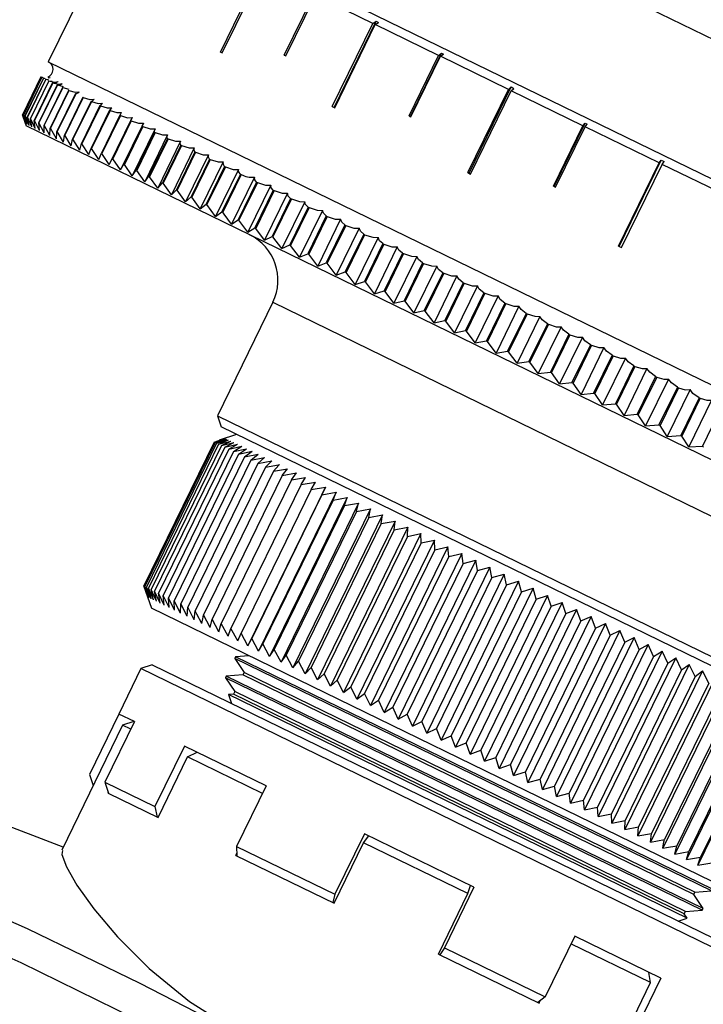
# Model space of a CAD drawing. Header units: inches. Extents: x -37.5 to 40.5, y -58.1 to 9.4.
# Tile 4 of 20: x -10.1 to -8.5, y -50.2 to -47.9. Entities that reach past the tile are written whole.
import ezdxf

# ---------------------------------------------------------------- set-up
doc = ezdxf.new("R2010")
doc.units = ezdxf.units.IN
doc.header["$MEASUREMENT"] = 0

msp = doc.modelspace()

# ---------------------------------------------------------------- linework, layer by layer
at = {"color": 7, "linetype": 'Continuous', "lineweight": 25}
for p, q in [((-9.9572, -47.2407), (-7.6772, -48.3527)), ((-9.8388, -47.6489), (-10.02, -48.0204)), ((-7.6772, -48.6813), (-9.8213, -47.6355)), ((-9.6175, -47.9977), (-9.5226, -47.8031)), ((-9.6131, -47.9999), (-9.5182, -47.8052)), ((-9.4682, -48.0048), (-9.3991, -47.8633)), ((-9.4645, -48.0066), (-9.3955, -47.8651)), ((-9.261, -47.9307), (-9.3955, -47.8651)), ((-9.356, -48.1253), (-9.261, -47.9307)), ((-9.3517, -48.1274), (-9.2533, -47.9257)), ((-9.261, -47.9307), (-9.2533, -47.9257)), ((-9.2554, -47.9334), (-9.2477, -47.9284)), ((-9.2533, -47.9257), (-9.2477, -47.9284)), ((-9.3503, -48.128), (-9.2554, -47.9334)), ((-9.1074, -48.0056), (-9.2554, -47.9334)), ((-9.6175, -47.9977), (-9.6131, -47.9999)), ((-9.173, -48.1488), (-9.1005, -48.0002)), ((-9.1074, -48.0056), (-9.1005, -48.0002)), ((-9.1005, -48.0002), (-9.0961, -48.0024)), ((-10.02, -48.0204), (-7.6772, -49.1631)), ((-9.4682, -48.0048), (-9.4645, -48.0066)), ((-9.1765, -48.1471), (-9.1074, -48.0056)), ((-9.1721, -48.1493), (-9.103, -48.0077)), ((-9.103, -48.0077), (-9.0961, -48.0024)), ((-8.9441, -48.0853), (-9.103, -48.0077)), ((-10.0371, -48.0559), (-10.0802, -48.1444)), ((-10.037, -48.056), (-10.0801, -48.1444)), ((-10.0369, -48.056), (-10.08, -48.1444)), ((-10.0351, -48.0569), (-10.0782, -48.1453)), ((-10.0349, -48.0569), (-10.0781, -48.1454)), ((-10.0314, -48.0587), (-10.0746, -48.1471)), ((-10.0312, -48.0588), (-10.0743, -48.1472)), ((-10.026, -48.0613), (-10.0691, -48.1498)), ((-10.0257, -48.0615), (-10.0688, -48.1499)), ((-10.0188, -48.0648), (-10.0619, -48.1533)), ((-10.0184, -48.065), (-10.0615, -48.1535)), ((-10.0098, -48.0692), (-10.053, -48.1576)), ((-10.0093, -48.0694), (-10.0525, -48.1579)), ((-10.037, -48.056), (-10.0369, -48.056)), ((-10.037, -48.056), (-10.0338, -48.0565)), ((-10.0369, -48.056), (-10.0334, -48.0567)), ((-10.0351, -48.0569), (-10.0349, -48.0569)), ((-10.0351, -48.0569), (-10.033, -48.0572)), ((-10.0314, -48.0587), (-10.0312, -48.0588)), ((-10.0314, -48.0587), (-10.0287, -48.0591)), ((-10.0312, -48.0588), (-10.0276, -48.0596)), ((-10.026, -48.0613), (-10.0257, -48.0615)), ((-10.026, -48.0613), (-10.0192, -48.0621)), ((-10.0257, -48.0615), (-10.0204, -48.0627)), ((-10.0201, -48.0584), (-10.0158, -48.0575)), ((-10.0188, -48.0648), (-10.0184, -48.065)), ((-10.0188, -48.0648), (-10.011, -48.0656)), ((-10.0098, -48.0692), (-10.0093, -48.0694)), ((-9.9992, -48.0744), (-10.0423, -48.1629)), ((-9.9986, -48.0747), (-10.0417, -48.1631)), ((-9.9867, -48.0805), (-10.0299, -48.1689)), ((-9.986, -48.0808), (-10.0292, -48.1692)), ((-9.9726, -48.0874), (-10.0157, -48.1758)), ((-9.9718, -48.0877), (-10.015, -48.1762)), ((-9.9992, -48.0744), (-9.9986, -48.0747)), ((-9.9986, -48.0747), (-9.985, -48.0782)), ((-9.9867, -48.0805), (-9.986, -48.0808)), ((-9.986, -48.0808), (-9.9721, -48.0845)), ((-9.9726, -48.0874), (-9.9718, -48.0877)), ((-9.039, -48.2799), (-8.9441, -48.0853)), ((-9.0363, -48.2812), (-8.9379, -48.0795)), ((-9.0325, -48.2831), (-8.9375, -48.0884)), ((-8.9441, -48.0853), (-8.9379, -48.0795)), ((-8.9379, -48.0795), (-8.9314, -48.0827)), ((-8.9375, -48.0884), (-8.9314, -48.0827)), ((-8.77, -48.1702), (-8.9375, -48.0884)), ((-9.9567, -48.0951), (-9.9999, -48.1835)), ((-9.9559, -48.0955), (-9.999, -48.184)), ((-9.9392, -48.1036), (-9.9824, -48.1921)), ((-9.9383, -48.1041), (-9.9814, -48.1925)), ((-9.92, -48.113), (-9.9632, -48.2014)), ((-9.919, -48.1135), (-9.9622, -48.2019)), ((-9.9567, -48.0951), (-9.9559, -48.0955)), ((-9.9392, -48.1036), (-9.9383, -48.1041)), ((-9.92, -48.113), (-9.919, -48.1135)), ((-9.8992, -48.1231), (-9.9424, -48.2116)), ((-9.8981, -48.1237), (-9.9413, -48.2121)), ((-9.8768, -48.1341), (-9.9199, -48.2225)), ((-9.8756, -48.1347), (-9.9188, -48.2231)), ((-9.8992, -48.1231), (-9.8981, -48.1237)), ((-9.8768, -48.1341), (-9.8756, -48.1347)), ((-9.356, -48.1253), (-9.3503, -48.128)), ((-10.0731, -48.1653), (-10.0802, -48.1444)), ((-10.0731, -48.1653), (-10.0801, -48.1444)), ((-10.0801, -48.1444), (-10.08, -48.1444)), ((-10.0721, -48.1658), (-10.08, -48.1444)), ((-10.0721, -48.1658), (-10.0782, -48.1453)), ((-10.0782, -48.1453), (-10.0781, -48.1454)), ((-10.0693, -48.1672), (-10.0781, -48.1454)), ((-10.0693, -48.1672), (-10.0746, -48.1471)), ((-10.0746, -48.1471), (-10.0743, -48.1472)), ((-10.0744, -48.1617), (-10.0713, -48.1706)), ((-10.0648, -48.1694), (-10.0743, -48.1472)), ((-10.0648, -48.1694), (-10.0691, -48.1498)), ((-10.0691, -48.1498), (-10.0688, -48.1499)), ((-10.0585, -48.1725), (-10.0688, -48.1499)), ((-10.0585, -48.1725), (-10.0619, -48.1533)), ((-10.0619, -48.1533), (-10.0615, -48.1535)), ((-10.0504, -48.1764), (-10.0615, -48.1535)), ((-10.0504, -48.1764), (-10.053, -48.1576)), ((-10.053, -48.1576), (-10.0525, -48.1579)), ((-10.0407, -48.1812), (-10.0525, -48.1579)), ((-9.8528, -48.1458), (-9.8959, -48.2342)), ((-9.8515, -48.1464), (-9.8947, -48.2349)), ((-9.8239, -48.1511), (-9.8774, -48.2608)), ((-9.8272, -48.1582), (-9.8704, -48.2467)), ((-9.8259, -48.1589), (-9.869, -48.2474)), ((-9.8528, -48.1458), (-9.8515, -48.1464)), ((-9.8272, -48.1582), (-9.8259, -48.1589)), ((-9.1765, -48.1471), (-9.1721, -48.1493)), ((-7.6772, -49.3383), (-10.0713, -48.1706)), ((-10.0407, -48.1812), (-10.0423, -48.1629)), ((-10.0423, -48.1629), (-10.0417, -48.1631)), ((-10.0292, -48.1868), (-10.0417, -48.1631)), ((-10.0292, -48.1868), (-10.0299, -48.1689)), ((-10.0299, -48.1689), (-10.0292, -48.1692)), ((-10.016, -48.1932), (-10.0292, -48.1692)), ((-10.016, -48.1932), (-10.0157, -48.1758)), ((-10.0157, -48.1758), (-10.015, -48.1762)), ((-10.0011, -48.2005), (-10.015, -48.1762)), ((-9.9999, -48.1835), (-9.999, -48.184)), ((-9.9845, -48.2086), (-9.999, -48.184)), ((-9.7977, -48.1639), (-9.8512, -48.2736)), ((-9.8001, -48.1715), (-9.8433, -48.2599)), ((-9.7987, -48.1722), (-9.8419, -48.2606)), ((-9.7701, -48.1773), (-9.8236, -48.287)), ((-9.7716, -48.1854), (-9.8147, -48.2739)), ((-9.8001, -48.1715), (-9.7987, -48.1722)), ((-9.7716, -48.1854), (-9.7701, -48.1861)), ((-8.839, -48.3117), (-8.77, -48.1702)), ((-8.8371, -48.3126), (-8.7646, -48.164)), ((-8.8341, -48.3141), (-8.7651, -48.1726)), ((-8.77, -48.1702), (-8.7646, -48.164)), ((-8.7651, -48.1726), (-8.7597, -48.1664)), ((-8.5916, -48.2572), (-8.7651, -48.1726)), ((-8.7646, -48.164), (-8.7597, -48.1664)), ((-9.9845, -48.2086), (-9.9824, -48.1921)), ((-9.9824, -48.1921), (-9.9814, -48.1925)), ((-9.9663, -48.2175), (-9.9814, -48.1925)), ((-9.9663, -48.2175), (-9.9632, -48.2014)), ((-9.9632, -48.2014), (-9.9622, -48.2019)), ((-9.9464, -48.2271), (-9.9622, -48.2019)), ((-9.7701, -48.1861), (-9.8132, -48.2746)), ((-9.7411, -48.1915), (-9.7946, -48.3012)), ((-9.7415, -48.2), (-9.7847, -48.2885)), ((-9.74, -48.2008), (-9.7831, -48.2893)), ((-9.7106, -48.2064), (-9.7641, -48.3161)), ((-9.7415, -48.2), (-9.74, -48.2008)), ((-9.9464, -48.2271), (-9.9424, -48.2116)), ((-9.9424, -48.2116), (-9.9413, -48.2121)), ((-9.925, -48.2376), (-9.9413, -48.2121)), ((-9.925, -48.2376), (-9.9199, -48.2225)), ((-9.9199, -48.2225), (-9.9188, -48.2231)), ((-9.9019, -48.2488), (-9.9188, -48.2231)), ((-9.7101, -48.2154), (-9.7532, -48.3038)), ((-9.7084, -48.2162), (-9.7516, -48.3047)), ((-9.6787, -48.2219), (-9.7322, -48.3316)), ((-9.6773, -48.2314), (-9.7204, -48.3199)), ((-9.7101, -48.2154), (-9.7084, -48.2162)), ((-9.6773, -48.2314), (-9.6755, -48.2322)), ((-9.9019, -48.2488), (-9.8959, -48.2342)), ((-9.8959, -48.2342), (-9.8947, -48.2349)), ((-9.8774, -48.2608), (-9.8947, -48.2349)), ((-9.8774, -48.2608), (-9.8704, -48.2467)), ((-9.8704, -48.2467), (-9.869, -48.2474)), ((-9.8512, -48.2736), (-9.869, -48.2474)), ((-9.6755, -48.2322), (-9.7187, -48.3207)), ((-9.6455, -48.2381), (-9.699, -48.3478)), ((-9.6431, -48.2481), (-9.6862, -48.3365)), ((-9.6413, -48.2489), (-9.6844, -48.3374)), ((-9.6431, -48.2481), (-9.6413, -48.2489)), ((-8.6855, -48.4523), (-8.5872, -48.2506)), ((-8.5916, -48.2572), (-8.5872, -48.2506)), ((-8.5872, -48.2506), (-8.5802, -48.254)), ((-8.5846, -48.2606), (-8.5802, -48.254)), ((-9.8512, -48.2736), (-9.8433, -48.2599)), ((-9.8433, -48.2599), (-9.8419, -48.2606)), ((-9.8236, -48.287), (-9.8419, -48.2606)), ((-9.8236, -48.287), (-9.8147, -48.2739)), ((-9.8147, -48.2739), (-9.8132, -48.2746)), ((-9.7946, -48.3012), (-9.8132, -48.2746)), ((-9.611, -48.2549), (-9.6645, -48.3646)), ((-9.6076, -48.2654), (-9.6508, -48.3538)), ((-9.6058, -48.2663), (-9.6489, -48.3547)), ((-9.5752, -48.2724), (-9.6287, -48.3821)), ((-9.6076, -48.2654), (-9.6058, -48.2663)), ((-8.6865, -48.4518), (-8.5916, -48.2572)), ((-8.6795, -48.4552), (-8.5846, -48.2606)), ((-8.408, -48.3467), (-8.5846, -48.2606)), ((-9.7946, -48.3012), (-9.7847, -48.2885)), ((-9.7847, -48.2885), (-9.7831, -48.2893)), ((-9.7641, -48.3161), (-9.7831, -48.2893)), ((-9.5709, -48.2833), (-9.614, -48.3717)), ((-9.569, -48.2842), (-9.6121, -48.3727)), ((-9.5382, -48.2904), (-9.5917, -48.4001)), ((-9.5709, -48.2833), (-9.569, -48.2842)), ((-9.039, -48.2799), (-9.0325, -48.2831)), ((-9.7641, -48.3161), (-9.7532, -48.3038)), ((-9.7532, -48.3038), (-9.7516, -48.3047)), ((-9.7322, -48.3316), (-9.7516, -48.3047)), ((-9.7322, -48.3316), (-9.7204, -48.3199)), ((-9.7204, -48.3199), (-9.7187, -48.3207)), ((-9.699, -48.3478), (-9.7187, -48.3207)), ((-9.533, -48.3018), (-9.5761, -48.3902)), ((-9.531, -48.3027), (-9.5741, -48.3912)), ((-9.5, -48.3091), (-9.5535, -48.4188)), ((-9.4939, -48.3208), (-9.537, -48.4093)), ((-9.4918, -48.3218), (-9.535, -48.4103)), ((-9.533, -48.3018), (-9.531, -48.3027)), ((-9.4939, -48.3208), (-9.4918, -48.3218)), ((-8.839, -48.3117), (-8.8341, -48.3141)), ((-9.699, -48.3478), (-9.6862, -48.3365)), ((-9.6862, -48.3365), (-9.6844, -48.3374)), ((-9.6645, -48.3646), (-9.6844, -48.3374)), ((-9.4607, -48.3282), (-9.5142, -48.4379)), ((-9.4537, -48.3404), (-9.4968, -48.4289)), ((-9.4516, -48.3415), (-9.4947, -48.4299)), ((-9.4537, -48.3404), (-9.4516, -48.3415)), ((-9.6645, -48.3646), (-9.6508, -48.3538)), ((-9.6508, -48.3538), (-9.6489, -48.3547)), ((-9.6287, -48.3821), (-9.6489, -48.3547)), ((-9.4204, -48.3479), (-9.4739, -48.4576)), ((-9.4124, -48.3606), (-9.4555, -48.449)), ((-9.4102, -48.3616), (-9.4534, -48.4501)), ((-9.3789, -48.3681), (-9.4324, -48.4778)), ((-9.4124, -48.3606), (-9.4102, -48.3616)), ((-9.6287, -48.3821), (-9.614, -48.3717)), ((-9.614, -48.3717), (-9.6121, -48.3727)), ((-9.5917, -48.4001), (-9.5761, -48.3902)), ((-9.5761, -48.3902), (-9.5741, -48.3912)), ((-9.5535, -48.4188), (-9.5741, -48.3912)), ((-9.3701, -48.3812), (-9.4132, -48.4697)), ((-9.3679, -48.3823), (-9.411, -48.4707)), ((-9.3365, -48.3888), (-9.39, -48.4985)), ((-9.3701, -48.3812), (-9.3679, -48.3823)), ((-9.5535, -48.4188), (-9.537, -48.4093)), ((-9.537, -48.4093), (-9.535, -48.4103)), ((-9.5142, -48.4379), (-9.535, -48.4103)), ((-9.3268, -48.4023), (-9.37, -48.4908)), ((-9.3246, -48.4034), (-9.3677, -48.4919)), ((-9.2932, -48.4099), (-9.3467, -48.5196)), ((-9.3268, -48.4023), (-9.3246, -48.4034)), ((-9.5142, -48.4379), (-9.4968, -48.4289)), ((-9.4968, -48.4289), (-9.4947, -48.4299)), ((-9.4739, -48.4576), (-9.4947, -48.4299)), ((-9.2826, -48.4239), (-9.3258, -48.5123)), ((-9.2804, -48.425), (-9.3235, -48.5134)), ((-9.249, -48.4315), (-9.3025, -48.5412)), ((-9.2826, -48.4239), (-9.2804, -48.425)), ((-9.4739, -48.4576), (-9.4555, -48.449)), ((-9.4555, -48.449), (-9.4534, -48.4501)), ((-9.4324, -48.4778), (-9.4534, -48.4501)), ((-9.2376, -48.4458), (-9.2808, -48.5343)), ((-9.2353, -48.447), (-9.2784, -48.5354)), ((-9.204, -48.4535), (-9.2575, -48.5632)), ((-9.2376, -48.4458), (-9.2353, -48.447)), ((-8.6865, -48.4518), (-8.6795, -48.4552)), ((-9.4324, -48.4778), (-9.4132, -48.4697)), ((-9.4132, -48.4697), (-9.411, -48.4707)), ((-9.39, -48.4985), (-9.411, -48.4707)), ((-9.1918, -48.4682), (-9.2349, -48.5566)), ((-9.1894, -48.4693), (-9.2326, -48.5578)), ((-9.1582, -48.4758), (-9.2117, -48.5855)), ((-9.1918, -48.4682), (-9.1894, -48.4693)), ((-9.39, -48.4985), (-9.37, -48.4908)), ((-9.37, -48.4908), (-9.3677, -48.4919)), ((-9.3467, -48.5196), (-9.3677, -48.4919)), ((-9.1452, -48.4909), (-9.1883, -48.5794)), ((-9.1428, -48.4921), (-9.1859, -48.5805)), ((-9.1117, -48.4985), (-9.1652, -48.6082)), ((-9.1452, -48.4909), (-9.1428, -48.4921)), ((-9.3467, -48.5196), (-9.3258, -48.5123)), ((-9.3258, -48.5123), (-9.3235, -48.5134)), ((-9.3025, -48.5412), (-9.3235, -48.5134)), ((-9.0979, -48.514), (-9.1411, -48.6024)), ((-9.0955, -48.5151), (-9.1386, -48.6036)), ((-9.0646, -48.5215), (-9.1181, -48.6312)), ((-9.0979, -48.514), (-9.0955, -48.5151)), ((-9.3025, -48.5412), (-9.2808, -48.5343)), ((-9.2808, -48.5343), (-9.2784, -48.5354)), ((-9.2575, -48.5632), (-9.2784, -48.5354)), ((-9.05, -48.5373), (-9.0931, -48.6258)), ((-9.0475, -48.5385), (-9.0907, -48.627)), ((-9.0168, -48.5448), (-9.0703, -48.6545)), ((-9.05, -48.5373), (-9.0475, -48.5385)), ((-9.2575, -48.5632), (-9.2349, -48.5566)), ((-9.2349, -48.5566), (-9.2326, -48.5578)), ((-9.2117, -48.5855), (-9.2326, -48.5578)), ((-9.0015, -48.561), (-9.0447, -48.6494)), ((-8.999, -48.5622), (-9.0422, -48.6507)), ((-8.9685, -48.5683), (-9.022, -48.678)), ((-9.0015, -48.561), (-8.999, -48.5622)), ((-9.495, -48.5831), (-9.6244, -48.8485)), ((-9.495, -48.5831), (-7.8673, -49.377)), ((-9.2117, -48.5855), (-9.1883, -48.5794)), ((-9.1883, -48.5794), (-9.1859, -48.5805)), ((-9.1652, -48.6082), (-9.1859, -48.5805)), ((-8.9525, -48.5849), (-8.9957, -48.6733)), ((-8.95, -48.5861), (-8.9931, -48.6746)), ((-8.9197, -48.5921), (-8.9732, -48.7018)), ((-8.9525, -48.5849), (-8.95, -48.5861)), ((-9.1652, -48.6082), (-9.1411, -48.6024)), ((-9.1411, -48.6024), (-9.1386, -48.6036)), ((-9.1181, -48.6312), (-9.1386, -48.6036)), ((-8.903, -48.609), (-8.9462, -48.6975)), ((-8.9005, -48.6102), (-8.9437, -48.6987)), ((-8.8705, -48.6161), (-8.924, -48.7258)), ((-8.903, -48.609), (-8.9005, -48.6102)), ((-9.1181, -48.6312), (-9.0931, -48.6258)), ((-9.0931, -48.6258), (-9.0907, -48.627)), ((-9.0703, -48.6545), (-9.0907, -48.627)), ((-8.8532, -48.6333), (-8.8963, -48.7218)), ((-8.8506, -48.6346), (-8.8938, -48.723)), ((-8.821, -48.6403), (-8.8745, -48.75)), ((-8.8532, -48.6333), (-8.8506, -48.6346)), ((-9.0703, -48.6545), (-9.0447, -48.6494)), ((-9.0447, -48.6494), (-9.0422, -48.6507)), ((-9.022, -48.678), (-9.0422, -48.6507)), ((-8.803, -48.6578), (-8.8461, -48.7463)), ((-8.8004, -48.6591), (-8.8436, -48.7475)), ((-8.7711, -48.6646), (-8.8246, -48.7743)), ((-8.803, -48.6578), (-8.8004, -48.6591)), ((-9.022, -48.678), (-8.9957, -48.6733)), ((-8.9957, -48.6733), (-8.9931, -48.6746)), ((-8.9732, -48.7018), (-8.9931, -48.6746)), ((-8.7525, -48.6824), (-8.7957, -48.7709)), ((-8.7499, -48.6837), (-8.7931, -48.7721)), ((-8.721, -48.689), (-8.7745, -48.7987)), ((-8.7525, -48.6824), (-8.7499, -48.6837)), ((-8.9732, -48.7018), (-8.9462, -48.6975)), ((-8.9462, -48.6975), (-8.9437, -48.6987)), ((-8.924, -48.7258), (-8.9437, -48.6987)), ((-8.7019, -48.7071), (-8.745, -48.7956)), ((-8.6992, -48.7084), (-8.7424, -48.7969)), ((-8.6708, -48.7135), (-8.7243, -48.8232)), ((-8.7019, -48.7071), (-8.6992, -48.7084)), ((-8.924, -48.7258), (-8.8963, -48.7218)), ((-8.8963, -48.7218), (-8.8938, -48.723)), ((-8.8745, -48.75), (-8.8938, -48.723)), ((-8.651, -48.7319), (-8.6942, -48.8204)), ((-8.6484, -48.7332), (-8.6916, -48.8217)), ((-8.6204, -48.7381), (-8.6739, -48.8478)), ((-8.651, -48.7319), (-8.6484, -48.7332)), ((-8.8745, -48.75), (-8.8461, -48.7463)), ((-8.8461, -48.7463), (-8.8436, -48.7475)), ((-8.8246, -48.7743), (-8.8436, -48.7475)), ((-8.6001, -48.7568), (-8.6432, -48.8452)), ((-8.5975, -48.758), (-8.6406, -48.8465)), ((-8.6001, -48.7568), (-8.5975, -48.758)), ((-8.8246, -48.7743), (-8.7957, -48.7709)), ((-8.7957, -48.7709), (-8.7931, -48.7721)), ((-8.7745, -48.7987), (-8.7931, -48.7721)), ((-8.5699, -48.7627), (-8.6234, -48.8724)), ((-8.5491, -48.7816), (-8.5923, -48.8701)), ((-8.5465, -48.7829), (-8.5897, -48.8713)), ((-8.5491, -48.7816), (-8.5465, -48.7829)), ((-8.7745, -48.7987), (-8.745, -48.7956)), ((-8.745, -48.7956), (-8.7424, -48.7969)), ((-8.7243, -48.8232), (-8.7424, -48.7969)), ((-8.5195, -48.7873), (-8.573, -48.897)), ((-8.4982, -48.8064), (-8.5414, -48.8949)), ((-8.4982, -48.8064), (-8.4956, -48.8077)), ((-8.7243, -48.8232), (-8.6942, -48.8204)), ((-8.6942, -48.8204), (-8.6916, -48.8217)), ((-8.6739, -48.8478), (-8.6916, -48.8217)), ((-8.4956, -48.8077), (-8.5388, -48.8962)), ((-8.4691, -48.8119), (-8.5226, -48.9216)), ((-9.6244, -48.8485), (-9.6154, -48.8748)), ((-9.6244, -48.8485), (-7.9967, -49.6424)), ((-8.6739, -48.8478), (-8.6432, -48.8452)), ((-8.6432, -48.8452), (-8.6406, -48.8465)), ((-8.6234, -48.8724), (-8.6406, -48.8465)), ((-8.4474, -48.8312), (-8.4906, -48.9197)), ((-8.023, -49.6515), (-9.6154, -48.8748)), ((-8.6234, -48.8724), (-8.5923, -48.8701)), ((-8.5923, -48.8701), (-8.5897, -48.8713)), ((-8.573, -48.897), (-8.5897, -48.8713)), ((-9.58, -48.8921), (-9.6201, -48.9059)), ((-8.573, -48.897), (-8.5414, -48.8949)), ((-8.5414, -48.8949), (-8.5388, -48.8962)), ((-8.5226, -48.9216), (-8.5388, -48.8962)), ((-9.6324, -48.9102), (-9.7965, -49.2466)), ((-9.632, -48.9104), (-9.7961, -49.2468)), ((-9.6301, -48.9113), (-9.7942, -49.2477)), ((-9.6266, -48.913), (-9.7907, -49.2494)), ((-9.6217, -48.9154), (-9.7858, -49.2518)), ((-9.6153, -48.9185), (-9.7794, -49.2549)), ((-9.6074, -48.9224), (-9.7715, -49.2588)), ((-9.6324, -48.9102), (-9.6063, -48.9012)), ((-9.632, -48.9104), (-9.6063, -48.9012)), ((-9.632, -48.9104), (-9.6051, -48.9017)), ((-9.6301, -48.9113), (-9.6051, -48.9017)), ((-9.6301, -48.9113), (-9.6025, -48.903)), ((-9.6266, -48.913), (-9.6025, -48.903)), ((-9.6266, -48.913), (-9.5984, -48.905)), ((-9.6217, -48.9154), (-9.5984, -48.905)), ((-9.6217, -48.9154), (-9.5929, -48.9077)), ((-9.6153, -48.9185), (-9.5929, -48.9077)), ((-9.6153, -48.9185), (-9.5858, -48.9111)), ((-9.6074, -48.9224), (-9.5858, -48.9111)), ((-9.6074, -48.9224), (-9.5774, -48.9152)), ((-9.598, -48.9269), (-9.5774, -48.9152)), ((-9.598, -48.9269), (-9.5675, -48.9201)), ((-9.5872, -48.9322), (-9.5675, -48.9201)), ((-8.5226, -48.9216), (-8.4906, -48.9197)), ((-8.4906, -48.9197), (-8.488, -48.921)), ((-9.598, -48.9269), (-9.7621, -49.2634)), ((-9.5872, -48.9322), (-9.7512, -49.2687)), ((-9.5749, -48.9382), (-9.739, -49.2746)), ((-9.5612, -48.9449), (-9.7253, -49.2813)), ((-9.5872, -48.9322), (-9.5562, -48.9256)), ((-9.5749, -48.9382), (-9.5562, -48.9256)), ((-9.5749, -48.9382), (-9.5435, -48.9318)), ((-9.5612, -48.9449), (-9.5435, -48.9318)), ((-9.5612, -48.9449), (-9.5295, -48.9386)), ((-9.5462, -48.9522), (-9.5295, -48.9386)), ((-9.5462, -48.9522), (-9.7103, -49.2886)), ((-9.5298, -48.9602), (-9.6939, -49.2966)), ((-9.5462, -48.9522), (-9.5141, -48.9461)), ((-9.5298, -48.9602), (-9.5141, -48.9461)), ((-9.5298, -48.9602), (-9.4974, -48.9542)), ((-9.5121, -48.9688), (-9.4974, -48.9542)), ((-9.5121, -48.9688), (-9.6762, -49.3053)), ((-9.4931, -48.9781), (-9.6572, -49.3145)), ((-9.4728, -48.988), (-9.6369, -49.3244)), ((-9.4931, -48.9781), (-9.4603, -48.9724)), ((-9.4728, -48.988), (-9.4603, -48.9724)), ((-9.4728, -48.988), (-9.4399, -48.9823)), ((-9.4514, -48.9984), (-9.4399, -48.9823)), ((-9.4514, -48.9984), (-9.6155, -49.3349)), ((-9.4287, -49.0095), (-9.5928, -49.3459)), ((-9.4514, -48.9984), (-9.4183, -48.9928)), ((-9.4287, -49.0095), (-9.4183, -48.9928)), ((-9.4287, -49.0095), (-9.3956, -49.0039)), ((-9.405, -49.0211), (-9.3956, -49.0039)), ((-9.405, -49.0211), (-9.5691, -49.3575)), ((-9.3719, -49.0155), (-9.5531, -49.387)), ((-9.3801, -49.0332), (-9.5442, -49.3696)), ((-9.347, -49.0276), (-9.5283, -49.3991)), ((-9.405, -49.0211), (-9.3719, -49.0155)), ((-9.3801, -49.0332), (-9.3719, -49.0155)), ((-9.3801, -49.0332), (-9.347, -49.0276)), ((-9.3543, -49.0458), (-9.347, -49.0276)), ((-9.3543, -49.0458), (-9.5183, -49.3822)), ((-9.3212, -49.0402), (-9.5025, -49.4117)), ((-9.3274, -49.0589), (-9.4915, -49.3954)), ((-9.2945, -49.0532), (-9.4757, -49.4248)), ((-9.3543, -49.0458), (-9.3212, -49.0402)), ((-9.3274, -49.0589), (-9.3212, -49.0402)), ((-9.3274, -49.0589), (-9.2945, -49.0532)), ((-9.2996, -49.0725), (-9.2945, -49.0532)), ((-9.2996, -49.0725), (-9.4637, -49.4089)), ((-9.2669, -49.0667), (-9.4481, -49.4382)), ((-9.2384, -49.0806), (-9.4196, -49.4521)), ((-9.2996, -49.0725), (-9.2669, -49.0667)), ((-9.2709, -49.0865), (-9.2669, -49.0667)), ((-9.2709, -49.0865), (-9.2384, -49.0806)), ((-9.2414, -49.1009), (-9.2384, -49.0806)), ((-9.2709, -49.0865), (-9.435, -49.4229)), ((-9.2414, -49.1009), (-9.4055, -49.4373)), ((-9.2092, -49.0948), (-9.3904, -49.4664)), ((-9.2414, -49.1009), (-9.2092, -49.0948)), ((-9.2111, -49.1156), (-9.2092, -49.0948)), ((-9.2111, -49.1156), (-9.3752, -49.4521)), ((-9.1792, -49.1094), (-9.3604, -49.481)), ((-9.1486, -49.1244), (-9.3298, -49.4959)), ((-9.2111, -49.1156), (-9.1792, -49.1094)), ((-9.1801, -49.1307), (-9.1792, -49.1094)), ((-9.1801, -49.1307), (-9.1486, -49.1244)), ((-9.1485, -49.1462), (-9.1486, -49.1244)), ((-9.1801, -49.1307), (-9.3442, -49.4672)), ((-9.1485, -49.1462), (-9.3126, -49.4826)), ((-9.1173, -49.1396), (-9.2986, -49.5112)), ((-9.1485, -49.1462), (-9.1173, -49.1396)), ((-9.1162, -49.1619), (-9.1173, -49.1396)), ((-9.1162, -49.1619), (-9.2803, -49.4983)), ((-9.0855, -49.1551), (-9.2668, -49.5267)), ((-9.0533, -49.1709), (-9.2345, -49.5424)), ((-9.1162, -49.1619), (-9.0855, -49.1551)), ((-9.0835, -49.1779), (-9.0855, -49.1551)), ((-9.0835, -49.1779), (-9.0533, -49.1709)), ((-9.0502, -49.1941), (-9.0533, -49.1709)), ((-9.0835, -49.1779), (-9.2476, -49.5143)), ((-9.0502, -49.1941), (-9.2143, -49.5305)), ((-9.0205, -49.1868), (-9.2018, -49.5584)), ((-9.0502, -49.1941), (-9.0205, -49.1868)), ((-9.0166, -49.2105), (-9.0205, -49.1868)), ((-9.0166, -49.2105), (-9.1807, -49.5469)), ((-8.9875, -49.203), (-9.1687, -49.5745)), ((-8.9541, -49.2193), (-9.1353, -49.5908)), ((-9.0166, -49.2105), (-8.9875, -49.203)), ((-8.9826, -49.2271), (-8.9875, -49.203)), ((-8.9826, -49.2271), (-8.9541, -49.2193)), ((-8.9483, -49.2438), (-8.9541, -49.2193)), ((-8.9826, -49.2271), (-9.1467, -49.5635)), ((-8.9483, -49.2438), (-9.1124, -49.5802)), ((-8.9204, -49.2357), (-9.1017, -49.6072)), ((-8.9483, -49.2438), (-8.9204, -49.2357)), ((-8.9138, -49.2606), (-8.9204, -49.2357)), ((-9.7875, -49.2727), (-9.7965, -49.2466)), ((-9.7875, -49.2727), (-9.7961, -49.2468)), ((-9.7863, -49.2733), (-9.7961, -49.2468)), ((-9.7863, -49.2733), (-9.7942, -49.2477)), ((-9.7837, -49.2745), (-9.7942, -49.2477)), ((-9.7923, -49.2589), (-9.7785, -49.299)), ((-9.7837, -49.2745), (-9.7907, -49.2494)), ((-9.7796, -49.2765), (-9.7907, -49.2494)), ((-9.7796, -49.2765), (-9.7858, -49.2518)), ((-9.7741, -49.2793), (-9.7858, -49.2518)), ((-9.7741, -49.2793), (-9.7794, -49.2549)), ((-9.7671, -49.2827), (-9.7794, -49.2549)), ((-9.7671, -49.2827), (-9.7715, -49.2588)), ((-9.7586, -49.2868), (-9.7715, -49.2588)), ((-9.7586, -49.2868), (-9.7621, -49.2634)), ((-9.7487, -49.2916), (-9.7621, -49.2634)), ((-8.9138, -49.2606), (-9.0779, -49.5971)), ((-8.8866, -49.2521), (-9.0679, -49.6237)), ((-8.9138, -49.2606), (-8.8866, -49.2521)), ((-8.8792, -49.2775), (-8.8866, -49.2521)), ((-9.7487, -49.2916), (-9.7512, -49.2687)), ((-9.7374, -49.2971), (-9.7512, -49.2687)), ((-9.7374, -49.2971), (-9.739, -49.2746)), ((-9.7248, -49.3033), (-9.739, -49.2746)), ((-9.7248, -49.3033), (-9.7253, -49.2813)), ((-9.7107, -49.3102), (-9.7253, -49.2813)), ((-9.7107, -49.3102), (-9.7103, -49.2886)), ((-9.6953, -49.3177), (-9.7103, -49.2886)), ((-8.8792, -49.2775), (-9.0433, -49.6139)), ((-8.8527, -49.2687), (-9.0339, -49.6402)), ((-8.8188, -49.2853), (-9, -49.6568)), ((-8.8792, -49.2775), (-8.8527, -49.2687)), ((-8.8445, -49.2944), (-8.8527, -49.2687)), ((-8.8445, -49.2944), (-8.8188, -49.2853)), ((-8.8098, -49.3114), (-8.8188, -49.2853)), ((-8.2569, -50.0411), (-9.7785, -49.299)), ((-9.6953, -49.3177), (-9.6939, -49.2966)), ((-9.6787, -49.3258), (-9.6939, -49.2966)), ((-9.6787, -49.3258), (-9.6762, -49.3053)), ((-8.8445, -49.2944), (-9.0086, -49.6309)), ((-8.8098, -49.3114), (-8.9739, -49.6478)), ((-8.7848, -49.3018), (-8.966, -49.6734)), ((-8.8098, -49.3114), (-8.7848, -49.3018)), ((-8.7751, -49.3283), (-8.7848, -49.3018)), ((-9.6415, -49.3439), (-9.6572, -49.3145)), ((-9.6415, -49.3439), (-9.6369, -49.3244)), ((-9.6211, -49.3539), (-9.6369, -49.3244)), ((-9.6211, -49.3539), (-9.6155, -49.3349)), ((-9.5995, -49.3644), (-9.6155, -49.3349)), ((-8.7751, -49.3283), (-8.9392, -49.6647)), ((-8.751, -49.3183), (-8.9322, -49.6899)), ((-8.7172, -49.3348), (-8.8985, -49.7063)), ((-8.7751, -49.3283), (-8.751, -49.3183)), ((-8.7405, -49.3451), (-8.751, -49.3183)), ((-8.7405, -49.3451), (-8.7172, -49.3348)), ((-8.7061, -49.3619), (-8.7172, -49.3348)), ((-9.5995, -49.3644), (-9.5928, -49.3459)), ((-9.5768, -49.3754), (-9.5928, -49.3459)), ((-9.5768, -49.3754), (-9.5691, -49.3575)), ((-9.5531, -49.387), (-9.5691, -49.3575)), ((-8.7405, -49.3451), (-8.9046, -49.6816)), ((-8.6837, -49.3511), (-8.8649, -49.7227)), ((-8.7061, -49.3619), (-8.6837, -49.3511)), ((-8.672, -49.3786), (-8.6837, -49.3511)), ((-9.5531, -49.387), (-9.5442, -49.3696)), ((-9.5283, -49.3991), (-9.5442, -49.3696)), ((-9.5283, -49.3991), (-9.5183, -49.3822)), ((-9.5025, -49.4117), (-9.5183, -49.3822)), ((-8.7061, -49.3619), (-8.8702, -49.6984)), ((-8.672, -49.3786), (-8.8361, -49.715)), ((-8.6505, -49.3673), (-8.8317, -49.7389)), ((-8.672, -49.3786), (-8.6505, -49.3673)), ((-8.6382, -49.3951), (-8.6505, -49.3673)), ((-9.5025, -49.4117), (-9.4915, -49.3954)), ((-9.4757, -49.4248), (-9.4915, -49.3954)), ((-8.6382, -49.3951), (-8.8023, -49.7315)), ((-8.6176, -49.3834), (-8.7988, -49.7549)), ((-8.5851, -49.3992), (-8.7663, -49.7708)), ((-8.6382, -49.3951), (-8.6176, -49.3834)), ((-8.6048, -49.4114), (-8.6176, -49.3834)), ((-8.6048, -49.4114), (-8.5851, -49.3992)), ((-8.5718, -49.4275), (-8.5851, -49.3992)), ((-9.5819, -49.4125), (-9.5839, -49.4166)), ((-9.5839, -49.4166), (-9.562, -49.4491)), ((-8.4693, -49.9602), (-9.5839, -49.4166)), ((-9.5503, -49.4103), (-9.5819, -49.4125)), ((-8.4673, -49.9561), (-9.5819, -49.4125)), ((-9.4757, -49.4248), (-9.4637, -49.4089)), ((-9.4481, -49.4382), (-9.4637, -49.4089)), ((-9.4481, -49.4382), (-9.435, -49.4229)), ((-9.4196, -49.4521), (-9.435, -49.4229)), ((-8.6048, -49.4114), (-8.7688, -49.7478)), ((-8.5718, -49.4275), (-8.7358, -49.7639)), ((-8.5531, -49.4148), (-8.7343, -49.7864)), ((-8.5718, -49.4275), (-8.5531, -49.4148)), ((-8.5393, -49.4433), (-8.5531, -49.4148)), ((-9.8035, -49.4401), (-9.8553, -49.5463)), ((-9.7772, -49.4311), (-9.8035, -49.4401)), ((-8.3527, -50.1477), (-9.8035, -49.4401)), ((-9.7772, -49.4311), (-8.3617, -50.1214)), ((-9.562, -49.4491), (-9.5648, -49.4547)), ((-8.5084, -49.963), (-9.562, -49.4491)), ((-9.4196, -49.4521), (-9.4055, -49.4373)), ((-9.3904, -49.4664), (-9.4055, -49.4373)), ((-9.3904, -49.4664), (-9.3752, -49.4521)), ((-9.3604, -49.481), (-9.3752, -49.4521)), ((-8.5393, -49.4433), (-8.7033, -49.7797)), ((-8.5216, -49.4302), (-8.7028, -49.8018)), ((-8.4906, -49.4453), (-8.6719, -49.8168)), ((-8.5393, -49.4433), (-8.5216, -49.4302)), ((-8.5073, -49.4589), (-8.5216, -49.4302)), ((-8.5073, -49.4589), (-8.4906, -49.4453)), ((-8.476, -49.4742), (-8.4906, -49.4453)), ((-9.6039, -49.4574), (-9.6059, -49.4615)), ((-9.6059, -49.4615), (-9.5839, -49.494)), ((-8.4912, -50.0052), (-9.6059, -49.4615)), ((-9.5648, -49.4547), (-9.6039, -49.4574)), ((-8.4892, -50.0011), (-9.6039, -49.4574)), ((-8.5111, -49.9686), (-9.5648, -49.4547)), ((-9.3604, -49.481), (-9.3442, -49.4672)), ((-9.3298, -49.4959), (-9.3442, -49.4672)), ((-8.5073, -49.4589), (-8.6714, -49.7953)), ((-8.4603, -49.4601), (-8.6416, -49.8316)), ((-8.476, -49.4742), (-8.6401, -49.8106)), ((-8.4308, -49.4745), (-8.612, -49.846)), ((-9.5839, -49.494), (-9.5867, -49.4996)), ((-8.5303, -50.0079), (-9.5839, -49.494)), ((-9.3298, -49.4959), (-9.3126, -49.4826)), ((-9.2986, -49.5112), (-9.3126, -49.4826)), ((-8.4454, -49.4891), (-8.6095, -49.8255)), ((-8.4019, -49.4886), (-8.5831, -49.8601)), ((-9.5867, -49.4996), (-9.5987, -49.5005)), ((-9.5987, -49.5005), (-9.5914, -49.5217)), ((-8.5263, -50.0235), (-9.5987, -49.5005)), ((-8.5331, -50.0135), (-9.5867, -49.4996)), ((-9.2986, -49.5112), (-9.2803, -49.4983)), ((-9.2668, -49.5267), (-9.2803, -49.4983)), ((-9.2668, -49.5267), (-9.2476, -49.5143)), ((-9.2345, -49.5424), (-9.2476, -49.5143)), ((-8.4155, -49.5037), (-8.5796, -49.8401)), ((-8.3739, -49.5022), (-8.5551, -49.8738)), ((-8.3865, -49.5178), (-8.5506, -49.8543)), ((-8.3468, -49.5155), (-8.528, -49.887)), ((-9.2345, -49.5424), (-9.2143, -49.5305)), ((-9.2018, -49.5584), (-9.2143, -49.5305)), ((-8.3582, -49.5316), (-8.5223, -49.868)), ((-8.3205, -49.5283), (-8.5017, -49.8998)), ((-9.8548, -49.5465), (-9.9239, -49.688)), ((-9.8184, -49.5642), (-9.8875, -49.7058)), ((-9.8184, -49.5642), (-9.8553, -49.5463)), ((-9.8199, -49.5635), (-9.8462, -49.5726)), ((-9.2018, -49.5584), (-9.1807, -49.5469)), ((-9.1687, -49.5745), (-9.1807, -49.5469)), ((-9.1687, -49.5745), (-9.1467, -49.5635)), ((-9.1353, -49.5908), (-9.1467, -49.5635)), ((-8.3309, -49.5449), (-8.495, -49.8814)), ((-9.8462, -49.5726), (-9.9886, -49.8645)), ((-9.8271, -49.5819), (-9.8462, -49.5726)), ((-9.1353, -49.5908), (-9.1124, -49.5802)), ((-9.1017, -49.6072), (-9.1124, -49.5802)), ((-9.1017, -49.6072), (-9.0779, -49.5971)), ((-9.0679, -49.6237), (-9.0779, -49.5971)), ((-9.7015, -49.6213), (-9.7705, -49.7628)), ((-9.5106, -49.7144), (-9.7015, -49.6213)), ((-9.6943, -49.6467), (-9.6719, -49.6357)), ((-9.0679, -49.6237), (-9.0433, -49.6139)), ((-9.0339, -49.6402), (-9.0433, -49.6139)), ((-9.0339, -49.6402), (-9.0086, -49.6309)), ((-9, -49.6568), (-9.0086, -49.6309)), ((-9.7633, -49.7882), (-9.6943, -49.6467)), ((-9.5193, -49.7321), (-9.6943, -49.6467)), ((-9, -49.6568), (-8.9739, -49.6478)), ((-8.966, -49.6734), (-8.9739, -49.6478)), ((-8.966, -49.6734), (-8.9392, -49.6647)), ((-8.9322, -49.6899), (-8.9392, -49.6647)), ((-8.9322, -49.6899), (-8.9046, -49.6816)), ((-8.8985, -49.7063), (-8.9046, -49.6816)), ((-9.9239, -49.688), (-9.915, -49.7137)), ((-8.8985, -49.7063), (-8.8702, -49.6984)), ((-8.8649, -49.7227), (-8.8702, -49.6984)), ((-9.8875, -49.7058), (-9.7705, -49.7628)), ((-9.8875, -49.7058), (-9.8793, -49.7317)), ((-9.5106, -49.7144), (-9.5797, -49.8559)), ((-8.8649, -49.7227), (-8.8361, -49.715)), ((-8.8317, -49.7389), (-8.8361, -49.715)), ((-9.8803, -49.7312), (-9.8797, -49.7302)), ((-9.8803, -49.7312), (-9.7633, -49.7882)), ((-8.8317, -49.7389), (-8.8023, -49.7315)), ((-8.7988, -49.7549), (-8.8023, -49.7315)), ((-8.7988, -49.7549), (-8.7688, -49.7478)), ((-8.7663, -49.7708), (-8.7688, -49.7478)), ((-9.7705, -49.7628), (-9.7653, -49.7873)), ((-8.7663, -49.7708), (-8.7358, -49.7639)), ((-8.7343, -49.7864), (-8.7358, -49.7639)), ((-8.7343, -49.7864), (-8.7033, -49.7797)), ((-8.7028, -49.8018), (-8.7033, -49.7797)), ((-8.7028, -49.8018), (-8.6714, -49.7953)), ((-8.6719, -49.8168), (-8.6714, -49.7953)), ((-8.6719, -49.8168), (-8.6401, -49.8106)), ((-8.6416, -49.8316), (-8.6401, -49.8106)), ((-9.2807, -49.8265), (-9.3497, -49.968)), ((-9.2827, -49.8475), (-9.2706, -49.8314)), ((-9.0247, -49.9514), (-9.2807, -49.8265)), ((-8.6416, -49.8316), (-8.6095, -49.8255)), ((-8.612, -49.846), (-8.6095, -49.8255)), ((-8.612, -49.846), (-8.5796, -49.8401)), ((-9.5797, -49.8559), (-9.3497, -49.968)), ((-9.5797, -49.8559), (-9.5789, -49.8782)), ((-9.3517, -49.989), (-9.2827, -49.8475)), ((-9.0389, -49.9663), (-9.2827, -49.8475)), ((-8.5551, -49.8738), (-8.5506, -49.8543)), ((-9.5816, -49.8769), (-9.5791, -49.8718)), ((-9.5816, -49.8769), (-9.3517, -49.989)), ((-8.5551, -49.8738), (-8.5223, -49.868)), ((-8.528, -49.887), (-8.5223, -49.868)), ((-8.528, -49.887), (-8.495, -49.8814)), ((-8.5017, -49.8998), (-8.495, -49.8814)), ((-8.5017, -49.8998), (-8.4687, -49.8942)), ((-9.0247, -49.9514), (-9.0937, -50.0929)), ((-9.0389, -49.9663), (-9.0325, -49.9475)), ((-9.3497, -49.968), (-9.3548, -49.9875)), ((-9.1079, -50.1079), (-9.0389, -49.9663)), ((-8.5111, -49.9686), (-8.5084, -49.963)), ((-8.4892, -50.0011), (-8.5111, -49.9686)), ((-8.5084, -49.963), (-8.4693, -49.9602)), ((-8.4912, -50.0052), (-8.4892, -50.0011)), ((-8.5475, -50.0308), (-8.5263, -50.0235)), ((-8.5331, -50.0135), (-8.5303, -50.0079)), ((-8.5263, -50.0235), (-8.5331, -50.0135)), ((-8.5303, -50.0079), (-8.4912, -50.0052)), ((-8.7893, -50.0662), (-8.8584, -50.2077)), ((-8.5879, -50.1644), (-8.7893, -50.0662)), ((-9.0937, -50.0929), (-9.1048, -50.1094)), ((-9.0937, -50.0929), (-8.8584, -50.2077)), ((-8.6118, -50.1746), (-8.798, -50.0839)), ((-9.1079, -50.1079), (-8.8726, -50.2227)), ((-8.5879, -50.1644), (-8.657, -50.3059)), ((-8.6118, -50.1746), (-8.6162, -50.1506)), ((-8.6809, -50.3162), (-8.6118, -50.1746)), ((-8.8584, -50.2077), (-8.8754, -50.2213)), ((-8.8726, -50.2227), (-8.8697, -50.2168))]:
    msp.add_line(p, q, dxfattribs=at)
at = {"color": 7, "linetype": 'Continuous', "lineweight": 25, "flags": 128}
for points in [[(-10.0184, -48.065), (-10.0058, -48.0681), (-9.9969, -48.0667)], [(-10.0098, -48.0692), (-10.0026, -48.0696), (-9.9969, -48.0667)], [(-10.0093, -48.0694), (-9.9963, -48.0727), (-9.9872, -48.0715)], [(-9.9992, -48.0744), (-9.9925, -48.0746), (-9.9872, -48.0715)], [(-9.9718, -48.0877), (-9.9574, -48.0917), (-9.9476, -48.0908)], [(-9.9567, -48.0951), (-9.9559, -48.0953), (-9.9506, -48.0935), (-9.9476, -48.0908)], [(-9.9383, -48.1041), (-9.9231, -48.1084), (-9.9128, -48.1078)], [(-9.92, -48.113), (-9.9164, -48.1117), (-9.9128, -48.1078)], [(-9.919, -48.1135), (-9.9035, -48.118), (-9.8929, -48.1174)], [(-9.8992, -48.1231), (-9.8962, -48.1215), (-9.8929, -48.1174)], [(-9.8981, -48.1237), (-9.8822, -48.1284), (-9.8715, -48.1279)], [(-9.8768, -48.1341), (-9.8744, -48.1322), (-9.8715, -48.1279)], [(-9.8756, -48.1347), (-9.8594, -48.1395), (-9.8484, -48.1391)], [(-9.8528, -48.1458), (-9.851, -48.1436), (-9.8484, -48.1391)], [(-9.8515, -48.1464), (-9.835, -48.1514), (-9.8239, -48.1511)], [(-9.8272, -48.1582), (-9.8261, -48.1558), (-9.8239, -48.1511)], [(-9.8259, -48.1589), (-9.809, -48.1641), (-9.7977, -48.1639)], [(-10.0011, -48.2005), (-10.0001, -48.1863), (-9.9999, -48.1835)], [(-9.8001, -48.1715), (-9.7996, -48.1687), (-9.7977, -48.1639)], [(-9.7987, -48.1722), (-9.7816, -48.1775), (-9.7701, -48.1773)], [(-9.7716, -48.1854), (-9.7716, -48.1823), (-9.7701, -48.1773)], [(-9.7701, -48.1861), (-9.7527, -48.1916), (-9.7411, -48.1915)], [(-9.7415, -48.2), (-9.7422, -48.1966), (-9.7411, -48.1915)], [(-9.74, -48.2008), (-9.7223, -48.2064), (-9.7106, -48.2064)], [(-9.7101, -48.2154), (-9.7114, -48.2117), (-9.7106, -48.2064)], [(-9.7084, -48.2162), (-9.6906, -48.2218), (-9.6787, -48.2219)], [(-9.6773, -48.2314), (-9.6792, -48.2274), (-9.6787, -48.2219)], [(-9.6755, -48.2322), (-9.6575, -48.238), (-9.6455, -48.2381)], [(-9.6431, -48.2481), (-9.6456, -48.2438), (-9.6455, -48.2381)], [(-9.6413, -48.2489), (-9.6231, -48.2548), (-9.611, -48.2549)], [(-9.6076, -48.2654), (-9.6107, -48.2608), (-9.611, -48.2549)], [(-9.6058, -48.2663), (-9.5874, -48.2722), (-9.5752, -48.2724)], [(-9.5709, -48.2833), (-9.5746, -48.2784), (-9.5752, -48.2724)], [(-9.533, -48.3018), (-9.5373, -48.2966), (-9.5382, -48.2904)], [(-9.531, -48.3027), (-9.5124, -48.3088), (-9.5, -48.3091)], [(-9.4939, -48.3208), (-9.4988, -48.3154), (-9.5, -48.3091)], [(-9.4918, -48.3218), (-9.4731, -48.3279), (-9.4607, -48.3282)], [(-9.4537, -48.3404), (-9.4591, -48.3347), (-9.4607, -48.3282)], [(-9.4516, -48.3415), (-9.4328, -48.3476), (-9.4204, -48.3479)], [(-9.4124, -48.3606), (-9.4184, -48.3546), (-9.4204, -48.3479)], [(-9.4102, -48.3616), (-9.3914, -48.3678), (-9.3789, -48.3681)], [(-9.3701, -48.3812), (-9.3767, -48.3749), (-9.3789, -48.3681)], [(-9.5917, -48.4001), (-9.6088, -48.3772), (-9.6121, -48.3727)], [(-9.3679, -48.3823), (-9.349, -48.3884), (-9.3365, -48.3888)], [(-9.3268, -48.4023), (-9.334, -48.3958), (-9.3365, -48.3888)], [(-9.3246, -48.4034), (-9.3057, -48.4096), (-9.2932, -48.4099)], [(-9.2826, -48.4239), (-9.2903, -48.4171), (-9.2932, -48.4099)], [(-9.2804, -48.425), (-9.2615, -48.4311), (-9.249, -48.4315)], [(-9.2376, -48.4458), (-9.2455, -48.4392), (-9.249, -48.4315)], [(-9.2353, -48.447), (-9.2164, -48.4531), (-9.204, -48.4535)], [(-9.1918, -48.4682), (-9.2002, -48.4613), (-9.204, -48.4535)], [(-9.1894, -48.4693), (-9.1706, -48.4754), (-9.1582, -48.4758)], [(-9.1452, -48.4909), (-9.1544, -48.4833), (-9.1582, -48.4758)], [(-9.1428, -48.4921), (-9.1241, -48.4981), (-9.1117, -48.4985)], [(-9.0979, -48.514), (-9.1076, -48.5062), (-9.1117, -48.4985)], [(-9.0955, -48.5151), (-9.0769, -48.5212), (-9.0646, -48.5215)], [(-9.05, -48.5373), (-9.0602, -48.5293), (-9.0646, -48.5215)], [(-9.0475, -48.5385), (-9.029, -48.5445), (-9.0168, -48.5448)], [(-9.0015, -48.561), (-9.0122, -48.5527), (-9.0168, -48.5448)], [(-8.999, -48.5622), (-8.9807, -48.5681), (-8.9685, -48.5683)], [(-8.9525, -48.5849), (-8.9636, -48.5764), (-8.9685, -48.5683)], [(-8.95, -48.5861), (-8.9318, -48.5919), (-8.9197, -48.5921)], [(-8.903, -48.609), (-8.9146, -48.6003), (-8.9197, -48.5921)], [(-8.9005, -48.6102), (-8.8825, -48.616), (-8.8705, -48.6161)], [(-8.8532, -48.6333), (-8.8652, -48.6244), (-8.8705, -48.6161)], [(-8.8506, -48.6346), (-8.8328, -48.6402), (-8.821, -48.6403)], [(-8.803, -48.6578), (-8.8154, -48.6487), (-8.821, -48.6403)], [(-8.8004, -48.6591), (-8.7828, -48.6646), (-8.7711, -48.6646)], [(-8.7525, -48.6824), (-8.7653, -48.6731), (-8.7711, -48.6646)], [(-8.7499, -48.6837), (-8.7326, -48.6891), (-8.721, -48.689)], [(-8.7019, -48.7071), (-8.715, -48.6977), (-8.721, -48.689)], [(-8.6992, -48.7084), (-8.6822, -48.7137), (-8.6708, -48.7135)], [(-8.651, -48.7319), (-8.6645, -48.7223), (-8.6708, -48.7135)], [(-8.6484, -48.7332), (-8.6316, -48.7383), (-8.6204, -48.7381)], [(-8.6001, -48.7568), (-8.6139, -48.747), (-8.6204, -48.7381)], [(-8.5975, -48.758), (-8.581, -48.763), (-8.5699, -48.7627)], [(-8.5491, -48.7816), (-8.5633, -48.7717), (-8.5699, -48.7627)], [(-8.5465, -48.7829), (-8.5311, -48.7876), (-8.5195, -48.7873)], [(-8.4982, -48.8064), (-8.5127, -48.7963), (-8.5195, -48.7873)], [(-8.4956, -48.8077), (-8.4805, -48.8123), (-8.4691, -48.8119)], [(-9.5121, -48.9688), (-9.4821, -48.9635), (-9.4795, -48.963)], [(-9.4931, -48.9781), (-9.4806, -48.9642), (-9.4795, -48.963)], [(-9.6607, -49.3346), (-9.6724, -49.3125), (-9.6762, -49.3053)], [(-9.6607, -49.3346), (-9.6581, -49.3195), (-9.6572, -49.3145)], [(-9.9855, -49.8581), (-10.3225, -49.7286), (-10.5586, -49.658), (-10.7899, -49.6088), (-10.9879, -49.585), (-11.151, -49.5791), (-11.2784, -49.5837), (-11.396, -49.5952), (-11.534, -49.6171), (-11.6916, -49.6529), (-11.8636, -49.7048), (-12.0186, -49.7632), (-12.1784, -49.8356), (-12.3185, -49.9098), (-12.4283, -49.9755), (-12.5363, -50.0466), (-12.6641, -50.1387), (-12.8, -50.246), (-13.0196, -50.4374), (-13.0886, -50.5031)], [(-11.4172, -49.707), (-11.1411, -49.716), (-10.8688, -49.7604), (-10.5999, -49.8344), (-10.3335, -49.9322), (-10.0692, -50.048), (-9.8062, -50.1761), (-9.5439, -50.3105)], [(-9.5511, -50.3955), (-9.8168, -50.259), (-10.0831, -50.1285), (-10.3508, -50.01), (-10.6204, -49.9097), (-10.8928, -49.8335), (-11.1684, -49.7875), (-11.4481, -49.7777)], [(-8.5831, -49.8601), (-8.5805, -49.8451), (-8.5796, -49.8401)], [(-9.9866, -49.8655), (-9.9885, -49.875), (-9.9777, -49.9037), (-9.9531, -49.9466), (-9.9136, -50.002), (-9.8585, -50.0674), (-9.7841, -50.1416), (-9.6897, -50.2189), (-9.5439, -50.3105)], [(-8.5831, -49.8601), (-8.575, -49.8587), (-8.5506, -49.8543)]]:
    msp.add_lwpolyline(points, dxfattribs=at)
at = {"color": 7, "linetype": 'Continuous', "lineweight": 25}
for centre, radius, start, end in [((-10.0286, -48.0381), 0.0197, 291.5784, 64), ((-9.5427, -48.2337), 0.0569, 242.5209, 274.53), ((-9.6012, -48.5313), 0.1181, 334, 64)]:
    msp.add_arc(centre, radius, start, end, dxfattribs=at)

doc.saveas('drawing.dxf')
